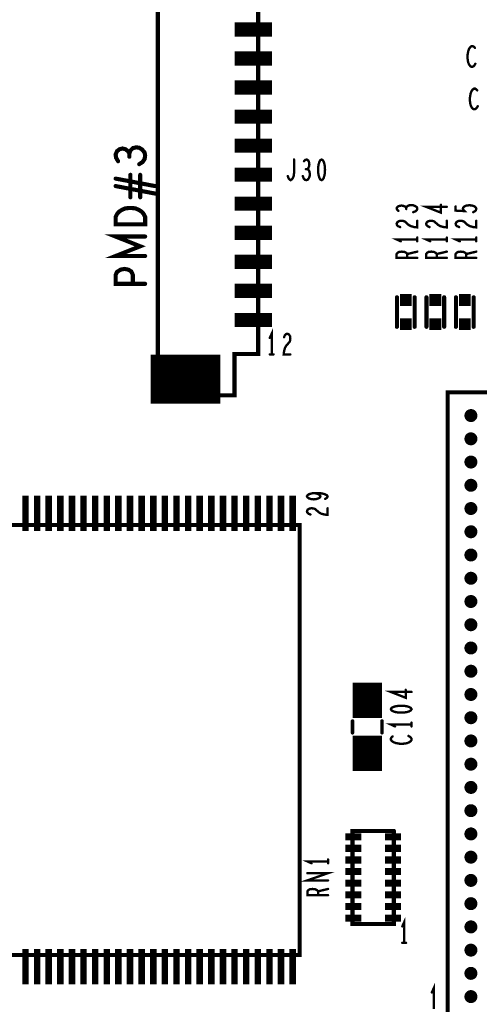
# Model space of a CAD drawing. Extents: x -0.18 to 8.86, y -3.29 to 6.3.
# Tile 16 of 69: x 3.99 to 4.76, y 1.29 to 2.95. Entities that reach past the tile are written whole.
import ezdxf

# ---------------------------------------------------------------- set-up
doc = ezdxf.new("R2010")
doc.units = 0
doc.layers.get('0').update_dxf_attribs({"color": 3, "linetype": 'CONTINUOUS'})

# ---------------------------------------------------------------- blocks, each defined once
blk = doc.blocks.new('PAD_R1')
at = {"const_width": 0.5}
blk.add_lwpolyline([(0.25, 0, 1), (-0.25, 0, 1)], format="xyb", close=True, dxfattribs=at)
blk = doc.blocks.new('PAD_S1')
at = {"const_width": 1}
blk.add_lwpolyline([(-0.5, 0), (0.5, 0)], dxfattribs=at)

msp = doc.modelspace()

# ---------------------------------------------------------------- linework, layer by layer
for points, const_width in [([(4.22, 3.11263), (4.22, 2.31663), (4.35, 2.31663), (4.35, 2.38663), (4.39, 2.38663), (4.39, 3.04263), (4.35, 3.04263), (4.35, 3.11263), (4.22, 3.11263), (4.22, 2.31663), (4.35, 2.31663), (4.35, 2.38663), (4.39, 2.38663), (4.39, 3.04263), (4.35, 3.04263), (4.35, 3.11263)], 0.007), ([(4.4975, 2.71613), (4.49537, 2.71496), (4.49377, 2.71205), (4.4927, 2.70855), (4.4919, 2.70388), (4.49163, 2.69863), (4.4919, 2.69338), (4.4927, 2.68871), (4.49377, 2.68521), (4.49537, 2.6823), (4.4975, 2.68113), (4.49963, 2.6823), (4.50123, 2.68521), (4.5023, 2.68871), (4.5031, 2.69338), (4.50337, 2.69863), (4.5031, 2.70388), (4.5023, 2.70855), (4.50123, 2.71205), (4.49963, 2.71496)], 0.004), ([(4.1985, 2.6062), (4.1485, 2.6062), (4.1485, 2.61886), (4.151, 2.62393), (4.15433, 2.62773), (4.15933, 2.6309), (4.16517, 2.63343), (4.1735, 2.63406), (4.18183, 2.63343), (4.18767, 2.6309), (4.19267, 2.62773), (4.196, 2.62393), (4.1985, 2.61886)], 0.007), ([(4.71126, 1.25874), (5.77425, 1.25874), (5.77425, 2.32173), (4.71126, 2.32173), (4.71126, 1.25874), (5.77425, 1.25874), (5.77425, 2.32173), (4.71126, 2.32173)], 0.007), ([(4.46031, 1.36857), (4.46031, 2.09691), (3.9052, 2.09691), (3.9052, 1.36857), (4.46031, 1.36857), (4.46031, 2.09691), (3.9052, 2.09691), (3.9052, 1.36857)], 0.007), ([(4.615, 1.785), (4.61617, 1.78287), (4.61908, 1.78127), (4.62258, 1.7802), (4.62725, 1.7794), (4.6325, 1.77913), (4.63775, 1.7794), (4.64242, 1.7802), (4.64592, 1.78127), (4.64883, 1.78287), (4.65, 1.785), (4.64883, 1.78713), (4.64592, 1.78873), (4.64242, 1.7898), (4.63775, 1.7906), (4.6325, 1.79087), (4.62725, 1.7906), (4.62258, 1.7898), (4.61908, 1.78873), (4.61617, 1.78713)], 0.004)]:
    msp.add_lwpolyline(points, close=True, dxfattribs=dict(const_width=const_width))
for points, const_width in [([(4.35034, 2.93645), (4.41334, 2.93645)], 0.024), ([(4.75737, 2.90521), (4.75577, 2.90696), (4.7539, 2.90813), (4.75177, 2.90813), (4.74937, 2.90638), (4.7475, 2.90346), (4.74617, 2.89996), (4.7451, 2.89413), (4.74483, 2.88888), (4.74537, 2.88363), (4.74617, 2.88013), (4.74777, 2.87663), (4.74963, 2.8743), (4.7515, 2.87313), (4.75337, 2.87313), (4.75523, 2.8743), (4.75683, 2.87605), (4.75817, 2.87838)], 0.004), ([(4.35034, 2.88724), (4.41334, 2.88724)], 0.024), ([(4.35034, 2.83802), (4.41334, 2.83802)], 0.024), ([(4.76137, 2.83321), (4.75977, 2.83496), (4.7579, 2.83613), (4.75577, 2.83613), (4.75337, 2.83438), (4.7515, 2.83146), (4.75017, 2.82796), (4.7491, 2.82213), (4.74883, 2.81688), (4.74937, 2.81163), (4.75017, 2.80813), (4.75177, 2.80463), (4.75363, 2.8023), (4.7555, 2.80113), (4.75737, 2.80113), (4.75923, 2.8023), (4.76083, 2.80405), (4.76217, 2.80638)], 0.004), ([(4.35034, 2.78881), (4.41334, 2.78881)], 0.024), ([(4.17183, 2.72656), (4.16933, 2.73036), (4.16517, 2.73353), (4.16017, 2.7348), (4.15517, 2.73353), (4.151, 2.73036), (4.1485, 2.72466), (4.14933, 2.71896), (4.15267, 2.71326)], 0.007), ([(4.1885, 2.7082), (4.19433, 2.712), (4.19767, 2.71706), (4.1985, 2.72276), (4.19767, 2.72783), (4.1935, 2.7329), (4.1885, 2.73606), (4.1835, 2.7367), (4.17767, 2.73543), (4.1735, 2.731), (4.17183, 2.72656), (4.17183, 2.72086)], 0.007), ([(4.35034, 2.7396), (4.41334, 2.7396)], 0.024), ([(4.35034, 2.69039), (4.41334, 2.69039)], 0.024), ([(4.44017, 2.68813), (4.4415, 2.68463), (4.4431, 2.6823), (4.44497, 2.68113), (4.4471, 2.6823), (4.4487, 2.68463), (4.4503, 2.68813), (4.45083, 2.6928), (4.45083, 2.71613)], 0.004), ([(4.47337, 2.6998), (4.47497, 2.70155), (4.4763, 2.70446), (4.47683, 2.70796), (4.4763, 2.71146), (4.47497, 2.71438), (4.47257, 2.71613), (4.47017, 2.71555), (4.46777, 2.71321)], 0.004), ([(4.1485, 2.6838), (4.21517, 2.67113)], 0.007), ([(4.1735, 2.69013), (4.1735, 2.65213)], 0.007), ([(4.19017, 2.65213), (4.19017, 2.69013)], 0.007), ([(4.46563, 2.68813), (4.46723, 2.68405), (4.46937, 2.68171), (4.47177, 2.68113), (4.4739, 2.68171), (4.47603, 2.68463), (4.47737, 2.68813), (4.47763, 2.69163), (4.4771, 2.69571), (4.47523, 2.69863), (4.47337, 2.6998), (4.47097, 2.6998)], 0.004), ([(4.21517, 2.65846), (4.1485, 2.67113)], 0.007), ([(4.35034, 2.64118), (4.41334, 2.64118)], 0.024), ([(4.64109, 2.6346), (4.63934, 2.6362), (4.63642, 2.63754), (4.63292, 2.63807), (4.62942, 2.63754), (4.62651, 2.6362), (4.62476, 2.6338), (4.62534, 2.6314), (4.62767, 2.629)], 0.004), ([(4.65276, 2.62687), (4.65684, 2.62847), (4.65917, 2.6306), (4.65976, 2.633), (4.65917, 2.63514), (4.65626, 2.63727), (4.65276, 2.6386), (4.64926, 2.63887), (4.64517, 2.63834), (4.64226, 2.63647), (4.64109, 2.6346), (4.64109, 2.6322)], 0.004), ([(4.70976, 2.63594), (4.67476, 2.63594), (4.69984, 2.62607), (4.69984, 2.6394)], 0.004), ([(4.75451, 2.62687), (4.75742, 2.62847), (4.75917, 2.63034), (4.75976, 2.63274), (4.75859, 2.63514), (4.75626, 2.637), (4.75217, 2.63834), (4.74751, 2.6386), (4.74284, 2.63807), (4.73992, 2.63674), (4.73759, 2.63487), (4.73701, 2.633), (4.73759, 2.63114), (4.73992, 2.62874), (4.72476, 2.62954), (4.72476, 2.63674)], 0.004), ([(4.35034, 2.59197), (4.41334, 2.59197)], 0.024), ([(4.63059, 2.60167), (4.62709, 2.60327), (4.62534, 2.60514), (4.62476, 2.60727), (4.62592, 2.60994), (4.62884, 2.6118), (4.63234, 2.61234), (4.63584, 2.61207), (4.63876, 2.611), (4.64459, 2.60567), (4.64867, 2.60327), (4.65451, 2.60167), (4.65976, 2.60114), (4.65976, 2.61234)], 0.004), ([(4.68059, 2.60167), (4.67709, 2.60327), (4.67534, 2.60514), (4.67476, 2.60727), (4.67592, 2.60994), (4.67884, 2.6118), (4.68234, 2.61234), (4.68584, 2.61207), (4.68876, 2.611), (4.69459, 2.60567), (4.69867, 2.60327), (4.70451, 2.60167), (4.70976, 2.60114), (4.70976, 2.61234)], 0.004), ([(4.73059, 2.60167), (4.72709, 2.60327), (4.72534, 2.60514), (4.72476, 2.60727), (4.72592, 2.60994), (4.72884, 2.6118), (4.73234, 2.61234), (4.73584, 2.61207), (4.73876, 2.611), (4.74459, 2.60567), (4.74867, 2.60327), (4.75451, 2.60167), (4.75976, 2.60114), (4.75976, 2.61234)], 0.004), ([(4.1985, 2.55266), (4.1485, 2.55266), (4.19017, 2.56913), (4.1485, 2.5856), (4.1985, 2.5856)], 0.007), ([(4.65976, 2.57754), (4.65976, 2.58394)], 0.004), ([(4.70976, 2.57754), (4.70976, 2.58394)], 0.004), ([(4.75976, 2.57754), (4.75976, 2.58394)], 0.004), ([(4.65976, 2.58074), (4.62476, 2.58074), (4.63176, 2.57754)], 0.004), ([(4.70976, 2.58074), (4.67476, 2.58074), (4.68176, 2.57754)], 0.004), ([(4.75976, 2.58074), (4.72476, 2.58074), (4.73176, 2.57754)], 0.004), ([(4.35034, 2.54276), (4.41334, 2.54276)], 0.024), ([(4.65976, 2.5494), (4.62476, 2.5494), (4.62476, 2.55607), (4.62651, 2.5582), (4.62884, 2.55954), (4.63351, 2.56007), (4.63817, 2.55954), (4.64109, 2.55794), (4.64284, 2.55607), (4.64284, 2.5494)], 0.004), ([(4.64284, 2.55607), (4.65976, 2.56007)], 0.004), ([(4.70976, 2.5494), (4.67476, 2.5494), (4.67476, 2.55607), (4.67651, 2.5582), (4.67884, 2.55954), (4.68351, 2.56007), (4.68817, 2.55954), (4.69109, 2.55794), (4.69284, 2.55607), (4.69284, 2.5494)], 0.004), ([(4.69284, 2.55607), (4.70976, 2.56007)], 0.004), ([(4.75976, 2.5494), (4.72476, 2.5494), (4.72476, 2.55607), (4.72651, 2.5582), (4.72884, 2.55954), (4.73351, 2.56007), (4.73817, 2.55954), (4.74109, 2.55794), (4.74284, 2.55607), (4.74284, 2.5494)], 0.004), ([(4.74284, 2.55607), (4.75976, 2.56007)], 0.004), ([(4.1985, 2.50546), (4.1485, 2.50546), (4.1485, 2.52066), (4.151, 2.52573), (4.15683, 2.52953), (4.1635, 2.5308), (4.17017, 2.52953), (4.17517, 2.52636), (4.17767, 2.52066), (4.17767, 2.50546)], 0.007), ([(4.35034, 2.49355), (4.41334, 2.49355)], 0.024), ([(4.62526, 2.43274), (4.62526, 2.48274)], 0.007), ([(4.62526, 2.43274), (4.62526, 2.48274)], 0.007), ([(4.65526, 2.43274), (4.65526, 2.48274)], 0.007), ([(4.65526, 2.43274), (4.65526, 2.48274)], 0.007), ([(4.67526, 2.43274), (4.67526, 2.48274)], 0.007), ([(4.67526, 2.43274), (4.67526, 2.48274)], 0.007), ([(4.70526, 2.43274), (4.70526, 2.48274)], 0.007), ([(4.70526, 2.43274), (4.70526, 2.48274)], 0.007), ([(4.72526, 2.43274), (4.72526, 2.48274)], 0.007), ([(4.72526, 2.43274), (4.72526, 2.48274)], 0.007), ([(4.75526, 2.43274), (4.75526, 2.48274)], 0.007), ([(4.75526, 2.43274), (4.75526, 2.48274)], 0.007), ([(4.35034, 2.44434), (4.41334, 2.44434)], 0.024), ([(4.413, 2.386), (4.413, 2.421), (4.4098, 2.414)], 0.004), ([(4.43393, 2.41517), (4.43553, 2.41867), (4.4374, 2.42042), (4.43953, 2.421), (4.4422, 2.41983), (4.44407, 2.41692), (4.4446, 2.41342), (4.44433, 2.40992), (4.44327, 2.407), (4.43793, 2.40117), (4.43553, 2.39708), (4.43393, 2.39125), (4.4334, 2.386), (4.4446, 2.386)], 0.004), ([(4.20816, 2.34394), (4.32616, 2.34394)], 0.083), ([(4.4098, 2.386), (4.4162, 2.386)], 0.004), ([(3.99574, 2.08659), (3.99574, 2.14659)], 0.011), ([(4.01544, 2.08659), (4.01544, 2.14659)], 0.011), ([(4.03511, 2.08659), (4.03511, 2.14659)], 0.011), ([(4.05481, 2.08659), (4.05481, 2.14659)], 0.011), ([(4.07448, 2.08659), (4.07448, 2.14659)], 0.011), ([(4.09418, 2.08659), (4.09418, 2.14659)], 0.011), ([(4.11385, 2.08659), (4.11385, 2.14659)], 0.011), ([(4.13355, 2.08659), (4.13355, 2.14659)], 0.011), ([(4.15322, 2.08659), (4.15322, 2.14659)], 0.011), ([(4.17292, 2.08659), (4.17292, 2.14659)], 0.011), ([(4.19259, 2.08659), (4.19259, 2.14659)], 0.011), ([(4.21229, 2.08659), (4.21229, 2.14659)], 0.011), ([(4.23196, 2.08659), (4.23196, 2.14659)], 0.011), ([(4.25166, 2.08659), (4.25166, 2.14659)], 0.011), ([(4.27134, 2.08659), (4.27134, 2.14659)], 0.011), ([(4.29103, 2.08659), (4.29103, 2.14659)], 0.011), ([(4.31071, 2.08659), (4.31071, 2.14659)], 0.011), ([(4.3304, 2.08659), (4.3304, 2.14659)], 0.011), ([(4.35008, 2.08659), (4.35008, 2.14659)], 0.011), ([(4.36977, 2.08659), (4.36977, 2.14659)], 0.011), ([(4.38944, 2.08659), (4.38944, 2.14659)], 0.011), ([(4.40914, 2.08659), (4.40914, 2.14659)], 0.011), ([(4.42881, 2.08659), (4.42881, 2.14659)], 0.011), ([(4.4485, 2.08659), (4.4485, 2.14659)], 0.011), ([(4.50367, 2.1412), (4.50659, 2.14307), (4.50776, 2.1452), (4.50659, 2.14734), (4.50309, 2.1492), (4.49784, 2.15054), (4.49259, 2.15107), (4.48617, 2.15107), (4.48092, 2.15054), (4.47626, 2.1492), (4.47392, 2.1476), (4.47276, 2.14574), (4.47392, 2.1436), (4.47626, 2.142), (4.47976, 2.14094), (4.48442, 2.1404), (4.48851, 2.14094), (4.49259, 2.14227), (4.49492, 2.14387), (4.49551, 2.14574), (4.49434, 2.14787), (4.49142, 2.14947), (4.48617, 2.15107)], 0.004), ([(4.47859, 2.11467), (4.47509, 2.11627), (4.47334, 2.11814), (4.47276, 2.12027), (4.47392, 2.12294), (4.47684, 2.1248), (4.48034, 2.12534), (4.48384, 2.12507), (4.48676, 2.124), (4.49259, 2.11867), (4.49667, 2.11627), (4.50251, 2.11467), (4.50776, 2.11414), (4.50776, 2.12534)], 0.004), ([(4.575, 1.77), (4.575, 1.83)], 0.05), ([(4.65, 1.8142), (4.615, 1.8142), (4.64008, 1.80433), (4.64008, 1.81767)], 0.004), ([(4.55, 1.745), (4.55, 1.765)], 0.006), ([(4.55, 1.745), (4.55, 1.765)], 0.006), ([(4.6, 1.745), (4.6, 1.765)], 0.006), ([(4.6, 1.745), (4.6, 1.765)], 0.006), ([(4.575, 1.68), (4.575, 1.74)], 0.05), ([(4.65, 1.759), (4.615, 1.759), (4.622, 1.7558)], 0.004), ([(4.65, 1.7558), (4.65, 1.7622)], 0.004), ([(4.61792, 1.73887), (4.61617, 1.73727), (4.615, 1.7354), (4.615, 1.73327), (4.61675, 1.73087), (4.61967, 1.729), (4.62317, 1.72767), (4.629, 1.7266), (4.63425, 1.72633), (4.6395, 1.72687), (4.643, 1.72767), (4.6465, 1.72927), (4.64883, 1.73113), (4.65, 1.733), (4.65, 1.73487), (4.64883, 1.73673), (4.64708, 1.73833), (4.64475, 1.73967)], 0.004), ([(4.538, 1.5689), (4.565, 1.5689)], 0.012), ([(4.55, 1.5788), (4.62, 1.5788), (4.55, 1.5788), (4.55, 1.4212), (4.62, 1.4212), (4.62, 1.5788)], 0.007), ([(4.605, 1.5689), (4.632, 1.5689)], 0.012), ([(4.538, 1.54921), (4.565, 1.54921)], 0.012), ([(4.605, 1.54921), (4.632, 1.54921)], 0.012), ([(4.538, 1.52953), (4.565, 1.52953)], 0.012), ([(4.605, 1.52953), (4.632, 1.52953)], 0.012), ([(4.5085, 1.52713), (4.4735, 1.52713), (4.4805, 1.52393)], 0.004), ([(4.5085, 1.52393), (4.5085, 1.53033)], 0.004), ([(4.5085, 1.495), (4.4735, 1.495), (4.5085, 1.50726), (4.4735, 1.50726)], 0.004), ([(4.538, 1.50984), (4.565, 1.50984)], 0.012), ([(4.605, 1.50984), (4.632, 1.50984)], 0.012), ([(4.538, 1.49016), (4.565, 1.49016)], 0.012), ([(4.605, 1.49016), (4.632, 1.49016)], 0.012), ([(4.5085, 1.4698), (4.4735, 1.4698), (4.4735, 1.47646), (4.47525, 1.4786), (4.47758, 1.47993), (4.48225, 1.48046), (4.48692, 1.47993), (4.48983, 1.47833), (4.49158, 1.47646), (4.49158, 1.4698)], 0.004), ([(4.49158, 1.47646), (4.5085, 1.48046)], 0.004), ([(4.538, 1.47047), (4.565, 1.47047)], 0.012), ([(4.605, 1.47047), (4.632, 1.47047)], 0.012), ([(4.538, 1.45079), (4.565, 1.45079)], 0.012), ([(4.605, 1.45079), (4.632, 1.45079)], 0.012), ([(4.538, 1.4311), (4.565, 1.4311)], 0.012), ([(4.605, 1.4311), (4.632, 1.4311)], 0.012), ([(4.62, 1.4212), (4.55, 1.4212)], 0.007), ([(4.6375, 1.38913), (4.6375, 1.42413), (4.6343, 1.41713)], 0.004), ([(3.99574, 1.31888), (3.99574, 1.37888)], 0.011), ([(4.01544, 1.31888), (4.01544, 1.37888)], 0.011), ([(4.03511, 1.31888), (4.03511, 1.37888)], 0.011), ([(4.05481, 1.31888), (4.05481, 1.37888)], 0.011), ([(4.07448, 1.31888), (4.07448, 1.37888)], 0.011), ([(4.09418, 1.31888), (4.09418, 1.37888)], 0.011), ([(4.11385, 1.31888), (4.11385, 1.37888)], 0.011), ([(4.13355, 1.31888), (4.13355, 1.37888)], 0.011), ([(4.15322, 1.31888), (4.15322, 1.37888)], 0.011), ([(4.17292, 1.31888), (4.17292, 1.37888)], 0.011), ([(4.19259, 1.31888), (4.19259, 1.37888)], 0.011), ([(4.21229, 1.31888), (4.21229, 1.37888)], 0.011), ([(4.23196, 1.31888), (4.23196, 1.37888)], 0.011), ([(4.25166, 1.31888), (4.25166, 1.37888)], 0.011), ([(4.27134, 1.31888), (4.27134, 1.37888)], 0.011), ([(4.29103, 1.31888), (4.29103, 1.37888)], 0.011), ([(4.31071, 1.31888), (4.31071, 1.37888)], 0.011), ([(4.3304, 1.31888), (4.3304, 1.37888)], 0.011), ([(4.35008, 1.31888), (4.35008, 1.37888)], 0.011), ([(4.36977, 1.31888), (4.36977, 1.37888)], 0.011), ([(4.38944, 1.31888), (4.38944, 1.37888)], 0.011), ([(4.40914, 1.31888), (4.40914, 1.37888)], 0.011), ([(4.42881, 1.31888), (4.42881, 1.37888)], 0.011), ([(4.4485, 1.31888), (4.4485, 1.37888)], 0.011), ([(4.6343, 1.38913), (4.6407, 1.38913)], 0.004), ([(4.68759, 1.27726), (4.68759, 1.31226), (4.68439, 1.30526)], 0.004)]:
    msp.add_lwpolyline(points, dxfattribs=dict(const_width=const_width))

# ---------------------------------------------------------------- block references
for name, p, xscale, yscale in [('PAD_R1', (4.75737, 2.90521), 0.004, 0.004), ('PAD_R1', (4.75817, 2.87838), 0.004, 0.004), ('PAD_R1', (4.76137, 2.83321), 0.004, 0.004), ('PAD_R1', (4.76217, 2.80638), 0.004, 0.004), ('PAD_R1', (4.17183, 2.72656), 0.007, 0.007), ('PAD_R1', (4.17183, 2.72086), 0.007, 0.007), ('PAD_R1', (4.15267, 2.71326), 0.007, 0.007), ('PAD_R1', (4.1885, 2.7082), 0.007, 0.007), ('PAD_R1', (4.45083, 2.71613), 0.004, 0.004), ('PAD_R1', (4.46777, 2.71321), 0.004, 0.004), ('PAD_R1', (4.1485, 2.6838), 0.007, 0.007), ('PAD_R1', (4.1735, 2.69013), 0.007, 0.007), ('PAD_R1', (4.19017, 2.69013), 0.007, 0.007), ('PAD_R1', (4.44017, 2.68813), 0.004, 0.004), ('PAD_R1', (4.46563, 2.68813), 0.004, 0.004), ('PAD_R1', (4.47097, 2.6998), 0.004, 0.004), ('PAD_R1', (4.47337, 2.6998), 0.004, 0.004), ('PAD_R1', (4.1485, 2.67113), 0.007, 0.007), ('PAD_R1', (4.21517, 2.67113), 0.007, 0.007), ('PAD_R1', (4.1735, 2.65213), 0.007, 0.007), ('PAD_R1', (4.19017, 2.65213), 0.007, 0.007), ('PAD_R1', (4.21517, 2.65846), 0.007, 0.007), ('PAD_R1', (4.64109, 2.6346), 0.004, 0.004), ('PAD_R1', (4.69984, 2.6394), 0.004, 0.004), ('PAD_R1', (4.70976, 2.63594), 0.004, 0.004), ('PAD_R1', (4.72476, 2.63674), 0.004, 0.004), ('PAD_R1', (4.62767, 2.629), 0.004, 0.004), ('PAD_R1', (4.64109, 2.6322), 0.004, 0.004), ('PAD_R1', (4.65276, 2.62687), 0.004, 0.004), ('PAD_R1', (4.75451, 2.62687), 0.004, 0.004), ('PAD_R1', (4.63059, 2.60167), 0.004, 0.004), ('PAD_R1', (4.65976, 2.61234), 0.004, 0.004), ('PAD_R1', (4.68059, 2.60167), 0.004, 0.004), ('PAD_R1', (4.70976, 2.61234), 0.004, 0.004), ('PAD_R1', (4.73059, 2.60167), 0.004, 0.004), ('PAD_R1', (4.75976, 2.61234), 0.004, 0.004), ('PAD_R1', (4.1985, 2.5856), 0.007, 0.007), ('PAD_R1', (4.65976, 2.58394), 0.004, 0.004), ('PAD_R1', (4.70976, 2.58394), 0.004, 0.004), ('PAD_R1', (4.75976, 2.58394), 0.004, 0.004), ('PAD_R1', (4.63176, 2.57754), 0.004, 0.004), ('PAD_R1', (4.65976, 2.58074), 0.004, 0.004), ('PAD_R1', (4.65976, 2.57754), 0.004, 0.004), ('PAD_R1', (4.68176, 2.57754), 0.004, 0.004), ('PAD_R1', (4.70976, 2.58074), 0.004, 0.004), ('PAD_R1', (4.70976, 2.57754), 0.004, 0.004), ('PAD_R1', (4.73176, 2.57754), 0.004, 0.004), ('PAD_R1', (4.75976, 2.58074), 0.004, 0.004), ('PAD_R1', (4.75976, 2.57754), 0.004, 0.004), ('PAD_R1', (4.1985, 2.55266), 0.007, 0.007), ('PAD_R1', (4.64284, 2.55607), 0.004, 0.004), ('PAD_R1', (4.65976, 2.56007), 0.004, 0.004), ('PAD_R1', (4.69284, 2.55607), 0.004, 0.004), ('PAD_R1', (4.70976, 2.56007), 0.004, 0.004), ('PAD_R1', (4.74284, 2.55607), 0.004, 0.004), ('PAD_R1', (4.75976, 2.56007), 0.004, 0.004), ('PAD_R1', (4.64284, 2.5494), 0.004, 0.004), ('PAD_R1', (4.65976, 2.5494), 0.004, 0.004), ('PAD_R1', (4.69284, 2.5494), 0.004, 0.004), ('PAD_R1', (4.70976, 2.5494), 0.004, 0.004), ('PAD_R1', (4.74284, 2.5494), 0.004, 0.004), ('PAD_R1', (4.75976, 2.5494), 0.004, 0.004), ('PAD_R1', (4.17767, 2.50546), 0.007, 0.007), ('PAD_R1', (4.1985, 2.50546), 0.007, 0.007), ('PAD_S1', (4.64026, 2.47824), 0.02, 0.02), ('PAD_R1', (4.62526, 2.48274), 0.007, 0.007), ('PAD_R1', (4.62526, 2.48274), 0.007, 0.007), ('PAD_R1', (4.65526, 2.48274), 0.007, 0.007), ('PAD_R1', (4.65526, 2.48274), 0.007, 0.007), ('PAD_S1', (4.69026, 2.47824), 0.02, 0.02), ('PAD_R1', (4.67526, 2.48274), 0.007, 0.007), ('PAD_R1', (4.67526, 2.48274), 0.007, 0.007), ('PAD_R1', (4.70526, 2.48274), 0.007, 0.007), ('PAD_R1', (4.70526, 2.48274), 0.007, 0.007), ('PAD_S1', (4.74026, 2.47824), 0.02, 0.02), ('PAD_R1', (4.72526, 2.48274), 0.007, 0.007), ('PAD_R1', (4.72526, 2.48274), 0.007, 0.007), ('PAD_R1', (4.75526, 2.48274), 0.007, 0.007), ('PAD_R1', (4.75526, 2.48274), 0.007, 0.007), ('PAD_S1', (4.64026, 2.43724), 0.02, 0.02), ('PAD_R1', (4.62526, 2.43274), 0.007, 0.007), ('PAD_R1', (4.62526, 2.43274), 0.007, 0.007), ('PAD_R1', (4.65526, 2.43274), 0.007, 0.007), ('PAD_R1', (4.65526, 2.43274), 0.007, 0.007), ('PAD_S1', (4.69026, 2.43724), 0.02, 0.02), ('PAD_R1', (4.67526, 2.43274), 0.007, 0.007), ('PAD_R1', (4.67526, 2.43274), 0.007, 0.007), ('PAD_R1', (4.70526, 2.43274), 0.007, 0.007), ('PAD_R1', (4.70526, 2.43274), 0.007, 0.007), ('PAD_S1', (4.74026, 2.43724), 0.02, 0.02), ('PAD_R1', (4.72526, 2.43274), 0.007, 0.007), ('PAD_R1', (4.72526, 2.43274), 0.007, 0.007), ('PAD_R1', (4.75526, 2.43274), 0.007, 0.007), ('PAD_R1', (4.75526, 2.43274), 0.007, 0.007), ('PAD_R1', (4.4098, 2.414), 0.004, 0.004), ('PAD_R1', (4.43393, 2.41517), 0.004, 0.004), ('PAD_R1', (4.4098, 2.386), 0.004, 0.004), ('PAD_R1', (4.413, 2.386), 0.004, 0.004), ('PAD_R1', (4.4162, 2.386), 0.004, 0.004), ('PAD_R1', (4.4446, 2.386), 0.004, 0.004), ('PAD_R1', (4.75063, 2.28236), 0.022, 0.022), ('PAD_R1', (4.75063, 2.24299), 0.022, 0.022), ('PAD_R1', (4.75063, 2.20362), 0.022, 0.022), ('PAD_R1', (4.75063, 2.16425), 0.022, 0.022), ('PAD_R1', (4.48617, 2.15107), 0.004, 0.004), ('PAD_R1', (4.50367, 2.1412), 0.004, 0.004), ('PAD_R1', (4.75063, 2.12488), 0.022, 0.022), ('PAD_R1', (4.50776, 2.12534), 0.004, 0.004), ('PAD_R1', (4.47859, 2.11467), 0.004, 0.004), ('PAD_R1', (4.75063, 2.08551), 0.022, 0.022), ('PAD_R1', (4.75063, 2.04614), 0.022, 0.022), ('PAD_R1', (4.75063, 2.00677), 0.022, 0.022), ('PAD_R1', (4.75063, 1.9674), 0.022, 0.022), ('PAD_R1', (4.75063, 1.92803), 0.022, 0.022), ('PAD_R1', (4.75063, 1.88866), 0.022, 0.022), ('PAD_R1', (4.75063, 1.84929), 0.022, 0.022), ('PAD_R1', (4.64008, 1.81767), 0.004, 0.004), ('PAD_R1', (4.75063, 1.80992), 0.022, 0.022), ('PAD_R1', (4.65, 1.8142), 0.004, 0.004), ('PAD_R1', (4.55, 1.765), 0.006, 0.006), ('PAD_R1', (4.55, 1.765), 0.006, 0.006), ('PAD_R1', (4.6, 1.765), 0.006, 0.006), ('PAD_R1', (4.6, 1.765), 0.006, 0.006), ('PAD_R1', (4.75063, 1.77055), 0.022, 0.022), ('PAD_R1', (4.622, 1.7558), 0.004, 0.004), ('PAD_R1', (4.65, 1.7622), 0.004, 0.004), ('PAD_R1', (4.65, 1.759), 0.004, 0.004), ('PAD_R1', (4.65, 1.7558), 0.004, 0.004), ('PAD_R1', (4.55, 1.745), 0.006, 0.006), ('PAD_R1', (4.55, 1.745), 0.006, 0.006), ('PAD_R1', (4.6, 1.745), 0.006, 0.006), ('PAD_R1', (4.6, 1.745), 0.006, 0.006), ('PAD_R1', (4.61792, 1.73887), 0.004, 0.004), ('PAD_R1', (4.64475, 1.73967), 0.004, 0.004), ('PAD_R1', (4.75063, 1.73118), 0.022, 0.022), ('PAD_R1', (4.75063, 1.69181), 0.022, 0.022), ('PAD_R1', (4.75063, 1.65244), 0.022, 0.022), ('PAD_R1', (4.75063, 1.61307), 0.022, 0.022), ('PAD_R1', (4.75063, 1.5737), 0.022, 0.022), ('PAD_R1', (4.55, 1.5788), 0.007, 0.007), ('PAD_R1', (4.62, 1.5788), 0.007, 0.007), ('PAD_R1', (4.75063, 1.53433), 0.022, 0.022), ('PAD_R1', (4.4805, 1.52393), 0.004, 0.004), ('PAD_R1', (4.5085, 1.53033), 0.004, 0.004), ('PAD_R1', (4.5085, 1.52713), 0.004, 0.004), ('PAD_R1', (4.5085, 1.52393), 0.004, 0.004), ('PAD_R1', (4.4735, 1.50726), 0.004, 0.004), ('PAD_R1', (4.75063, 1.49496), 0.022, 0.022), ('PAD_R1', (4.5085, 1.495), 0.004, 0.004), ('PAD_R1', (4.49158, 1.47646), 0.004, 0.004), ('PAD_R1', (4.49158, 1.4698), 0.004, 0.004), ('PAD_R1', (4.5085, 1.48046), 0.004, 0.004), ('PAD_R1', (4.5085, 1.4698), 0.004, 0.004), ('PAD_R1', (4.75063, 1.45559), 0.022, 0.022), ('PAD_R1', (4.55, 1.4212), 0.007, 0.007), ('PAD_R1', (4.62, 1.4212), 0.007, 0.007), ('PAD_R1', (4.6343, 1.41713), 0.004, 0.004), ('PAD_R1', (4.75063, 1.41622), 0.022, 0.022), ('PAD_R1', (4.6343, 1.38913), 0.004, 0.004), ('PAD_R1', (4.6375, 1.38913), 0.004, 0.004), ('PAD_R1', (4.6407, 1.38913), 0.004, 0.004), ('PAD_R1', (4.75063, 1.37685), 0.022, 0.022), ('PAD_R1', (4.75063, 1.33748), 0.022, 0.022), ('PAD_R1', (4.68439, 1.30526), 0.004, 0.004), ('PAD_R1', (4.75063, 1.29811), 0.022, 0.022)]:
    msp.add_blockref(name, p, dxfattribs=dict(xscale=xscale, yscale=yscale))

doc.saveas('drawing.dxf')
